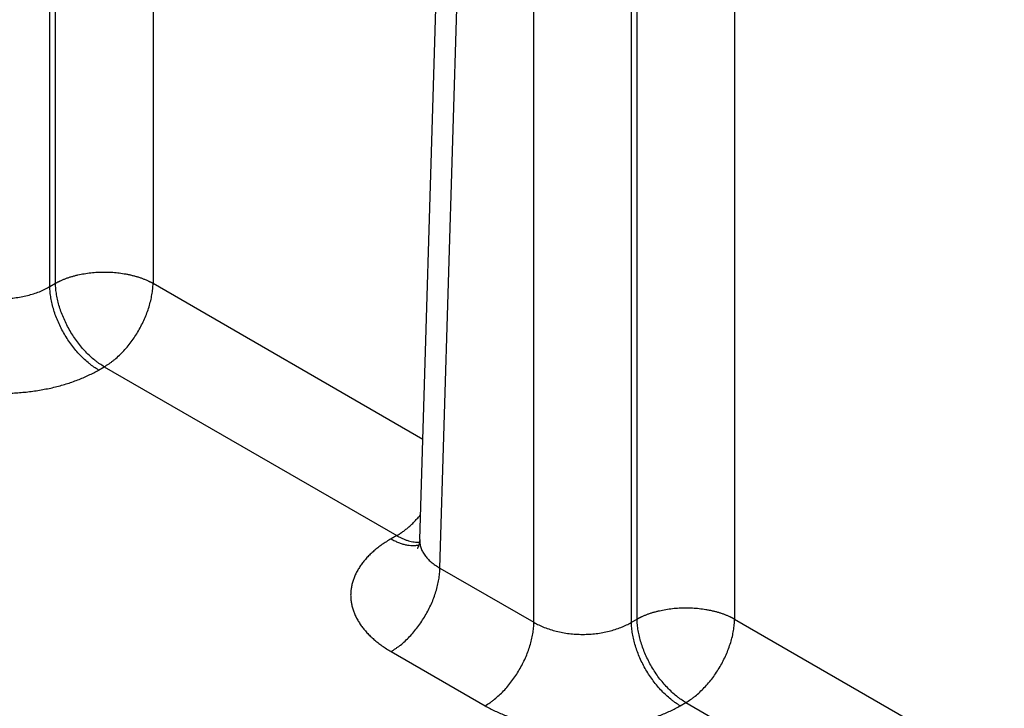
# Model space of a CAD drawing. Header units: inches. Extents: x 0 to 34, y 0 to 22.
# Tile 93 of 124: x 24.814 to 25.927, y 16.868 to 17.647. Entities that reach past the tile are written whole.
import ezdxf

# ---------------------------------------------------------------- set-up
doc = ezdxf.new("R2010")
doc.units = ezdxf.units.IN
doc.header["$LTSCALE"] = 1.87
doc.header["$MEASUREMENT"] = 0
doc.layers.get('0').update_dxf_attribs({"linetype": 'CONTINUOUS'})

msp = doc.modelspace()

# ---------------------------------------------------------------- linework, layer by layer
at = {"color": 7, "linetype": 'CONTINUOUS'}
for p, q in [((24.8479, 17.3452), (24.8479, 18.5526)), ((24.8543, 17.3489), (24.8543, 18.5563)), ((25.2661, 17.0591), (25.302, 18.2465)), ((25.2889, 17.0269), (25.3248, 18.2136)), ((25.3952, 16.9655), (25.3952, 18.1729)), ((25.5055, 16.9655), (25.5055, 18.1729)), ((25.5119, 16.9692), (25.5119, 18.1766)), ((24.9646, 18.0906), (24.9646, 17.3489)), ((25.6222, 17.7109), (25.6222, 16.9692)), ((24.8479, 17.3452), (24.8543, 17.3489)), ((24.9646, 17.3489), (25.2695, 17.1728)), ((24.9031, 17.2508), (24.9094, 17.2545)), ((24.9094, 17.2545), (25.2402, 17.0635)), ((25.2402, 17.0635), (25.2338, 17.0598)), ((25.2889, 17.0269), (25.3952, 16.9655)), ((25.5055, 16.9655), (25.5119, 16.9692)), ((25.6222, 16.9692), (25.9271, 16.7931)), ((25.2338, 16.9325), (25.3401, 16.8711)), ((25.5607, 16.8711), (25.567, 16.8748)), ((25.567, 16.8748), (25.8978, 16.6838))]:
    msp.add_line(p, q, dxfattribs=at)
msp.add_lwpolyline([(25.2661, 17.0591), (25.266, 17.0575), (25.2658, 17.0559), (25.2655, 17.0545), (25.2652, 17.0533), (25.2649, 17.0522), (25.2646, 17.0512), (25.2642, 17.0505), (25.2639, 17.0498), (25.2637, 17.0494), (25.2635, 17.0491), (25.2634, 17.0489), (25.2634, 17.0489)], dxfattribs=at)
for points, knots in [([(24.8543, 17.3489), (24.8545, 17.349), (24.855, 17.3493), (24.8557, 17.3497), (24.8564, 17.35), (24.8571, 17.3504), (24.8578, 17.3507), (24.8585, 17.3511), (24.8592, 17.3514), (24.8602, 17.3519), (24.8615, 17.3524), (24.863, 17.3531), (24.8645, 17.3537), (24.8661, 17.3543), (24.8677, 17.3549), (24.8699, 17.3557), (24.8727, 17.3565), (24.8761, 17.3575), (24.8808, 17.3586), (24.8868, 17.3598), (24.8943, 17.3609), (24.9018, 17.3615), (24.9094, 17.3617), (24.9171, 17.3615), (24.9246, 17.3609), (24.9308, 17.36), (24.9357, 17.3591), (24.9393, 17.3583), (24.9428, 17.3575), (24.9462, 17.3565), (24.949, 17.3557), (24.9512, 17.3549), (24.9528, 17.3543), (24.9543, 17.3537), (24.9559, 17.3531), (24.9574, 17.3524), (24.9587, 17.3519), (24.9596, 17.3514), (24.9604, 17.3511), (24.9611, 17.3507), (24.9618, 17.3504), (24.9625, 17.35), (24.9632, 17.3497), (24.9639, 17.3493), (24.9644, 17.349), (24.9646, 17.3489)], [0, 0, 0, 0, 0.006779, 0.013623, 0.020518, 0.027451, 0.03442, 0.041428, 0.048479, 0.055572, 0.069883, 0.084353, 0.098979, 0.113756, 0.128681, 0.143749, 0.174293, 0.205348, 0.236872, 0.301132, 0.366687, 0.43312, 0.499996, 0.566872, 0.633305, 0.69886, 0.731181, 0.763127, 0.794651, 0.825706, 0.85625, 0.871318, 0.886243, 0.90102, 0.915646, 0.930116, 0.944424, 0.951519, 0.958573, 0.965587, 0.972556, 0.979476, 0.986348, 0.993185, 1, 1, 1, 1]), ([(24.9094, 17.2545), (24.9076, 17.2556), (24.9049, 17.2573), (24.9014, 17.2598), (24.8979, 17.2625), (24.8935, 17.2663), (24.8885, 17.2713), (24.8836, 17.2767), (24.879, 17.2825), (24.8747, 17.2886), (24.8707, 17.295), (24.8671, 17.3017), (24.8639, 17.3085), (24.8611, 17.3153), (24.8587, 17.3222), (24.8568, 17.3291), (24.8555, 17.3358), (24.8546, 17.3424), (24.8543, 17.3468), (24.8543, 17.3489)], [0, 0, 0, 0, 0.055747, 0.084566, 0.113978, 0.174439, 0.236852, 0.300887, 0.366175, 0.432326, 0.498931, 0.565574, 0.631837, 0.697309, 0.761595, 0.824324, 0.885156, 0.943796, 1, 1, 1, 1]), ([(24.9094, 17.2545), (24.9113, 17.2556), (24.914, 17.2573), (24.9175, 17.2598), (24.921, 17.2625), (24.9254, 17.2663), (24.9304, 17.2713), (24.9353, 17.2767), (24.9399, 17.2825), (24.9442, 17.2886), (24.9482, 17.295), (24.9518, 17.3017), (24.955, 17.3085), (24.9578, 17.3153), (24.9602, 17.3222), (24.962, 17.3291), (24.9634, 17.3358), (24.9643, 17.3424), (24.9646, 17.3468), (24.9646, 17.3489)], [0, 0, 0, 0, 0.055747, 0.084566, 0.113978, 0.174439, 0.236852, 0.300887, 0.366175, 0.432326, 0.498931, 0.565574, 0.631837, 0.697309, 0.761595, 0.824324, 0.885156, 0.943796, 1, 1, 1, 1]), ([(24.7376, 17.3452), (24.7395, 17.3441), (24.7423, 17.3426), (24.7463, 17.3407), (24.7505, 17.3389), (24.756, 17.337), (24.763, 17.335), (24.7702, 17.3335), (24.7776, 17.3324), (24.7851, 17.3317), (24.7928, 17.3315), (24.8004, 17.3317), (24.808, 17.3324), (24.8154, 17.3335), (24.8226, 17.335), (24.8295, 17.337), (24.835, 17.3389), (24.8392, 17.3407), (24.8432, 17.3426), (24.8461, 17.3441), (24.8479, 17.3452)], [0, 0, 0, 0, 0.056109, 0.085078, 0.114621, 0.175292, 0.237853, 0.301976, 0.367303, 0.433445, 0.5, 0.566555, 0.632697, 0.698024, 0.762147, 0.824708, 0.885379, 0.914922, 0.943891, 1, 1, 1, 1]), ([(24.9031, 17.2508), (24.9012, 17.2519), (24.8985, 17.2536), (24.895, 17.2561), (24.8915, 17.2589), (24.8871, 17.2626), (24.8821, 17.2676), (24.8772, 17.273), (24.8726, 17.2788), (24.8683, 17.285), (24.8643, 17.2914), (24.8607, 17.298), (24.8575, 17.3048), (24.8547, 17.3116), (24.8523, 17.3185), (24.8505, 17.3254), (24.8491, 17.3322), (24.8482, 17.3388), (24.8479, 17.3431), (24.8479, 17.3452)], [0, 0, 0, 0, 0.055747, 0.084566, 0.113978, 0.174439, 0.236852, 0.300887, 0.366175, 0.432326, 0.498931, 0.565574, 0.631837, 0.697309, 0.761595, 0.824324, 0.885156, 0.943796, 1, 1, 1, 1]), ([(24.6825, 17.2508), (24.6843, 17.2498), (24.688, 17.2477), (24.6938, 17.2448), (24.6999, 17.2421), (24.7061, 17.2396), (24.7126, 17.2372), (24.7193, 17.235), (24.7261, 17.233), (24.7331, 17.2312), (24.7402, 17.2297), (24.7475, 17.2283), (24.7549, 17.2271), (24.7623, 17.2261), (24.7699, 17.2254), (24.7775, 17.2248), (24.7851, 17.2245), (24.7928, 17.2244), (24.8004, 17.2245), (24.808, 17.2248), (24.8156, 17.2254), (24.8232, 17.2261), (24.8307, 17.2271), (24.838, 17.2283), (24.8453, 17.2297), (24.8524, 17.2312), (24.8594, 17.233), (24.8663, 17.235), (24.8729, 17.2372), (24.8794, 17.2396), (24.8857, 17.2421), (24.8917, 17.2448), (24.8975, 17.2477), (24.9012, 17.2498), (24.9031, 17.2508)], [0, 0, 0, 0, 0.027597, 0.055843, 0.084715, 0.114186, 0.144223, 0.17479, 0.20585, 0.23736, 0.269277, 0.301554, 0.334144, 0.366996, 0.40006, 0.433284, 0.466615, 0.5, 0.533385, 0.566716, 0.59994, 0.633004, 0.665856, 0.698446, 0.730723, 0.76264, 0.79415, 0.82521, 0.855777, 0.885814, 0.915285, 0.944157, 0.972403, 1, 1, 1, 1]), ([(25.2402, 17.0635), (25.2414, 17.0642), (25.2437, 17.0657), (25.2472, 17.0681), (25.2506, 17.0707), (25.254, 17.0735), (25.2574, 17.0766), (25.2607, 17.0799), (25.2639, 17.0833), (25.2659, 17.0858), (25.2669, 17.087)], [0, 0, 0, 0, 0.114507, 0.232446, 0.353643, 0.477884, 0.604924, 0.734491, 0.866288, 1, 1, 1, 1]), ([(25.2338, 17.0598), (25.232, 17.0588), (25.2285, 17.0567), (25.2235, 17.0534), (25.2188, 17.0499), (25.2144, 17.0463), (25.2103, 17.0425), (25.2065, 17.0387), (25.2031, 17.0347), (25.2, 17.0307), (25.1972, 17.0266), (25.1948, 17.0224), (25.1927, 17.0181), (25.1911, 17.0138), (25.1897, 17.0094), (25.1888, 17.005), (25.1882, 17.0006), (25.188, 16.9962), (25.1882, 16.9917), (25.1888, 16.9873), (25.1897, 16.9829), (25.1911, 16.9786), (25.1927, 16.9742), (25.1948, 16.97), (25.1972, 16.9658), (25.1995, 16.9623), (25.2015, 16.9597), (25.2036, 16.957), (25.2065, 16.9536), (25.2103, 16.9498), (25.2144, 16.9461), (25.2188, 16.9424), (25.2235, 16.939), (25.2285, 16.9356), (25.232, 16.9335), (25.2338, 16.9325)], [0, 0, 0, 0, 0.037616, 0.074279, 0.109977, 0.144709, 0.178481, 0.21131, 0.243226, 0.274267, 0.304487, 0.333951, 0.362735, 0.390931, 0.418639, 0.445972, 0.47305, 0.499998, 0.526946, 0.554024, 0.581357, 0.609065, 0.637261, 0.666045, 0.695509, 0.725729, 0.741145, 0.756774, 0.78869, 0.821519, 0.855291, 0.890023, 0.925721, 0.962384, 1, 1, 1, 1]), ([(25.2338, 17.0598), (25.2352, 17.0591), (25.2379, 17.0576), (25.242, 17.0557), (25.2461, 17.0543), (25.2502, 17.0532), (25.2541, 17.0525), (25.2579, 17.0523), (25.261, 17.0524), (25.2634, 17.0527), (25.2646, 17.0529), (25.2652, 17.053)], [0, 0, 0, 0, 0.143916, 0.282131, 0.414608, 0.541447, 0.662896, 0.779373, 0.891468, 0.94613, 1, 1, 1, 1]), ([(25.2402, 17.0635), (25.2413, 17.0629), (25.2435, 17.0617), (25.2468, 17.0601), (25.2501, 17.0588), (25.2533, 17.0577), (25.2566, 17.0569), (25.2597, 17.0563), (25.2628, 17.056), (25.2648, 17.056), (25.2658, 17.056)], [0, 0, 0, 0, 0.140131, 0.275859, 0.407139, 0.533988, 0.656492, 0.774818, 0.889209, 1, 1, 1, 1]), ([(25.2661, 17.0591), (25.2661, 17.0583), (25.2661, 17.0568), (25.2663, 17.0545), (25.2667, 17.0523), (25.2674, 17.0501), (25.2682, 17.0479), (25.2692, 17.0457), (25.2704, 17.0436), (25.2718, 17.0415), (25.2733, 17.0394), (25.2751, 17.0375), (25.277, 17.0355), (25.2791, 17.0336), (25.2813, 17.0318), (25.2845, 17.0295), (25.2871, 17.0279), (25.2889, 17.0269)], [0, 0, 0, 0, 0.054436, 0.108956, 0.163831, 0.219326, 0.275689, 0.333149, 0.39191, 0.452152, 0.514026, 0.577657, 0.643142, 0.710551, 0.779933, 0.85131, 1, 1, 1, 1]), ([(25.2338, 16.9325), (25.2356, 16.9335), (25.2383, 16.9353), (25.2418, 16.9378), (25.2454, 16.9405), (25.2497, 16.9443), (25.2548, 16.9493), (25.2596, 16.9547), (25.2642, 16.9605), (25.2685, 16.9666), (25.2725, 16.973), (25.2761, 16.9797), (25.2794, 16.9864), (25.2822, 16.9933), (25.2845, 17.0002), (25.2864, 17.0071), (25.2878, 17.0138), (25.2887, 17.0204), (25.2889, 17.0248), (25.2889, 17.0269)], [0, 0, 0, 0, 0.055747, 0.084566, 0.113978, 0.174439, 0.236852, 0.300887, 0.366175, 0.432326, 0.498931, 0.565574, 0.631837, 0.697309, 0.761595, 0.824324, 0.885156, 0.943796, 1, 1, 1, 1]), ([(25.5119, 16.9692), (25.5121, 16.9693), (25.5126, 16.9696), (25.5133, 16.97), (25.514, 16.9703), (25.5147, 16.9707), (25.5154, 16.971), (25.5161, 16.9714), (25.5168, 16.9717), (25.5178, 16.9722), (25.5191, 16.9728), (25.5206, 16.9734), (25.5221, 16.974), (25.5237, 16.9746), (25.5253, 16.9752), (25.5275, 16.976), (25.5303, 16.9768), (25.5337, 16.9778), (25.5384, 16.9789), (25.5444, 16.9801), (25.5519, 16.9812), (25.5594, 16.9818), (25.567, 16.982), (25.5747, 16.9818), (25.5822, 16.9812), (25.5884, 16.9803), (25.5933, 16.9794), (25.5969, 16.9787), (25.6004, 16.9778), (25.6038, 16.9768), (25.6066, 16.976), (25.6088, 16.9752), (25.6104, 16.9746), (25.6119, 16.974), (25.6135, 16.9734), (25.615, 16.9728), (25.6163, 16.9722), (25.6173, 16.9717), (25.618, 16.9714), (25.6187, 16.971), (25.6194, 16.9707), (25.6201, 16.9703), (25.6208, 16.97), (25.6215, 16.9696), (25.622, 16.9693), (25.6222, 16.9692)], [0, 0, 0, 0, 0.006779, 0.013623, 0.020518, 0.027451, 0.03442, 0.041428, 0.048479, 0.055572, 0.069883, 0.084353, 0.098979, 0.113756, 0.128681, 0.143749, 0.174293, 0.205348, 0.236872, 0.301132, 0.366687, 0.43312, 0.499996, 0.566872, 0.633305, 0.69886, 0.731181, 0.763127, 0.794651, 0.825706, 0.85625, 0.871318, 0.886243, 0.90102, 0.915646, 0.930116, 0.944424, 0.951519, 0.958573, 0.965587, 0.972556, 0.979476, 0.986348, 0.993185, 1, 1, 1, 1]), ([(25.567, 16.8748), (25.5652, 16.8759), (25.5625, 16.8776), (25.559, 16.8801), (25.5555, 16.8828), (25.5511, 16.8866), (25.5461, 16.8916), (25.5412, 16.897), (25.5366, 16.9028), (25.5323, 16.9089), (25.5283, 16.9153), (25.5247, 16.922), (25.5215, 16.9288), (25.5187, 16.9356), (25.5163, 16.9425), (25.5144, 16.9494), (25.5131, 16.9561), (25.5122, 16.9627), (25.5119, 16.9671), (25.5119, 16.9692)], [0, 0, 0, 0, 0.055747, 0.084566, 0.113978, 0.174439, 0.236852, 0.300887, 0.366175, 0.432326, 0.498931, 0.565574, 0.631837, 0.697309, 0.761595, 0.824324, 0.885156, 0.943796, 1, 1, 1, 1]), ([(25.567, 16.8748), (25.5689, 16.8759), (25.5716, 16.8776), (25.5751, 16.8801), (25.5786, 16.8828), (25.583, 16.8866), (25.588, 16.8916), (25.5929, 16.897), (25.5975, 16.9028), (25.6018, 16.9089), (25.6058, 16.9153), (25.6094, 16.922), (25.6126, 16.9288), (25.6154, 16.9356), (25.6178, 16.9425), (25.6197, 16.9494), (25.621, 16.9561), (25.6219, 16.9627), (25.6222, 16.9671), (25.6222, 16.9692)], [0, 0, 0, 0, 0.055747, 0.084566, 0.113978, 0.174439, 0.236852, 0.300887, 0.366175, 0.432326, 0.498931, 0.565574, 0.631837, 0.697309, 0.761595, 0.824324, 0.885156, 0.943796, 1, 1, 1, 1]), ([(25.3401, 16.8711), (25.3419, 16.8722), (25.3446, 16.8739), (25.3481, 16.8764), (25.3517, 16.8792), (25.356, 16.8829), (25.3611, 16.8879), (25.3659, 16.8933), (25.3705, 16.8991), (25.3748, 16.9053), (25.3788, 16.9117), (25.3824, 16.9183), (25.3857, 16.9251), (25.3885, 16.9319), (25.3908, 16.9388), (25.3927, 16.9457), (25.3941, 16.9525), (25.3949, 16.9591), (25.3952, 16.9634), (25.3952, 16.9655)], [0, 0, 0, 0, 0.055747, 0.084566, 0.113978, 0.174439, 0.236852, 0.300887, 0.366175, 0.432326, 0.498931, 0.565574, 0.631837, 0.697309, 0.761595, 0.824324, 0.885156, 0.943796, 1, 1, 1, 1]), ([(25.3952, 16.9655), (25.3971, 16.9644), (25.3999, 16.9629), (25.4039, 16.961), (25.4081, 16.9593), (25.4137, 16.9573), (25.4206, 16.9553), (25.4278, 16.9538), (25.4352, 16.9527), (25.4427, 16.952), (25.4504, 16.9518), (25.458, 16.952), (25.4656, 16.9527), (25.473, 16.9538), (25.4802, 16.9553), (25.4871, 16.9573), (25.4926, 16.9593), (25.4968, 16.961), (25.5008, 16.9629), (25.5037, 16.9644), (25.5055, 16.9655)], [0, 0, 0, 0, 0.056109, 0.085078, 0.114621, 0.175292, 0.237853, 0.301976, 0.367303, 0.433445, 0.5, 0.566555, 0.632697, 0.698024, 0.762147, 0.824708, 0.885379, 0.914922, 0.943891, 1, 1, 1, 1]), ([(25.5607, 16.8711), (25.5588, 16.8722), (25.5561, 16.8739), (25.5526, 16.8764), (25.5491, 16.8792), (25.5447, 16.8829), (25.5397, 16.8879), (25.5348, 16.8933), (25.5302, 16.8991), (25.5259, 16.9053), (25.5219, 16.9117), (25.5183, 16.9183), (25.5151, 16.9251), (25.5123, 16.9319), (25.5099, 16.9388), (25.5081, 16.9457), (25.5067, 16.9525), (25.5058, 16.9591), (25.5056, 16.9634), (25.5055, 16.9655)], [0, 0, 0, 0, 0.055747, 0.084566, 0.113978, 0.174439, 0.236852, 0.300887, 0.366175, 0.432326, 0.498931, 0.565574, 0.631837, 0.697309, 0.761595, 0.824324, 0.885156, 0.943796, 1, 1, 1, 1]), ([(25.3401, 16.8711), (25.3419, 16.8701), (25.3457, 16.868), (25.3514, 16.8651), (25.3575, 16.8624), (25.3637, 16.8599), (25.3702, 16.8575), (25.3769, 16.8553), (25.3837, 16.8533), (25.3907, 16.8515), (25.3978, 16.85), (25.4051, 16.8486), (25.4125, 16.8474), (25.42, 16.8464), (25.4275, 16.8457), (25.4351, 16.8451), (25.4427, 16.8448), (25.4504, 16.8447), (25.458, 16.8448), (25.4657, 16.8451), (25.4733, 16.8457), (25.4808, 16.8464), (25.4883, 16.8474), (25.4956, 16.8486), (25.5029, 16.85), (25.51, 16.8515), (25.517, 16.8533), (25.5239, 16.8553), (25.5305, 16.8575), (25.537, 16.8599), (25.5433, 16.8624), (25.5493, 16.8651), (25.5551, 16.868), (25.5588, 16.8701), (25.5607, 16.8711)], [0, 0, 0, 0, 0.027597, 0.055843, 0.084715, 0.114186, 0.144223, 0.17479, 0.20585, 0.23736, 0.269277, 0.301554, 0.334144, 0.366996, 0.40006, 0.433284, 0.466615, 0.5, 0.533385, 0.566716, 0.59994, 0.633004, 0.665856, 0.698446, 0.730723, 0.76264, 0.79415, 0.82521, 0.855777, 0.885814, 0.915285, 0.944157, 0.972403, 1, 1, 1, 1])]:
    msp.add_open_spline(points, degree=3, knots=knots, dxfattribs=at)

doc.saveas('drawing.dxf')
